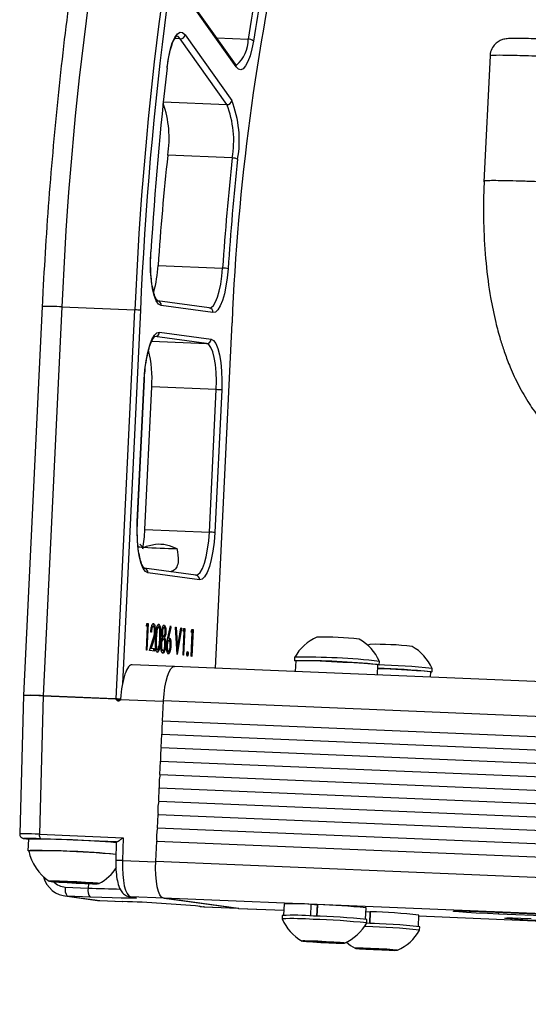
# Model space of a CAD drawing. Header units: millimetres. Extents: x 9 to 583, y 10 to 410.
# Tile 15 of 107: x 204 to 215, y 60 to 83. Entities that reach past the tile are written whole.
import ezdxf

# ---------------------------------------------------------------- set-up
doc = ezdxf.new("R2010")
doc.units = ezdxf.units.MM

msp = doc.modelspace()

# ---------------------------------------------------------------- linework, layer by layer
at = {"color": 7, "linetype": 'Continuous', "lineweight": 25}
for p, q in [((208.8315, 81.5052), (207.7884, 82.9808)), ((208.8462, 81.4435), (207.8031, 82.919)), ((207.7031, 82.1657), (208.7462, 80.6902)), ((208.6373, 80.6001), (207.5942, 82.0756)), ((214.5356, 81.6937), (214.3995, 78.8724)), ((208.7583, 79.4047), (207.313, 79.4649)), ((214.4104, 78.8863), (214.4093, 78.8844)), ((207.0969, 76.9956), (208.5422, 76.9353)), ((208.2437, 76.0429), (207.0839, 76.2006)), ((204.4996, 76.0743), (204.0788, 67.356)), ((204.9411, 76.0668), (204.5203, 67.3484)), ((204.9411, 76.0668), (206.5792, 75.9985)), ((206.1584, 67.2801), (206.5792, 75.9985)), ((208.3266, 75.9398), (207.1667, 76.0975)), ((208.3836, 67.9681), (208.7573, 75.7111)), ((207.1283, 75.4997), (208.2858, 75.3423)), ((208.1846, 75.2464), (207.0271, 75.4038)), ((206.6316, 71.2452), (206.7859, 74.4406)), ((206.6352, 71.2444), (206.7894, 74.4398)), ((206.7999, 71.077), (206.9541, 74.2724)), ((208.3995, 74.2121), (206.9541, 74.2724)), ((208.2452, 71.0167), (208.3995, 74.2121)), ((208.5221, 74.2045), (208.3679, 71.0091)), ((206.7999, 71.077), (208.2452, 71.0167)), ((206.7543, 70.6812), (206.6899, 70.7488)), ((206.7526, 70.6453), (206.7543, 70.6812)), ((206.7526, 70.6453), (206.7711, 70.68)), ((207.9426, 70.0532), (206.7851, 70.2106)), ((208.0255, 69.9501), (206.868, 70.1075)), ((206.8336, 68.3722), (206.8596, 68.9099)), ((206.8353, 68.9132), (206.8475, 68.9734)), ((206.8596, 68.9099), (206.8353, 68.9132)), ((206.8472, 68.9716), (206.8574, 68.9702)), ((206.8475, 68.9734), (206.8767, 68.9694)), ((206.8767, 68.9694), (206.8478, 68.3703)), ((206.8574, 68.9702), (206.8546, 68.9106)), ((206.8574, 68.9702), (206.8767, 68.9694)), ((206.9707, 68.9085), (206.99, 68.9076)), ((207.0886, 68.8924), (207.1078, 68.8916)), ((207.2103, 68.8759), (207.2296, 68.8751)), ((207.3129, 68.6504), (207.3732, 68.9174)), ((207.3826, 68.8834), (207.3292, 68.647)), ((207.3657, 68.8841), (207.3826, 68.8834)), ((207.3732, 68.9174), (207.3826, 68.8834)), ((207.4838, 68.8869), (207.499, 68.8848)), ((207.5217, 68.2787), (207.4838, 68.8869)), ((207.4839, 68.8855), (207.499, 68.8848)), ((207.499, 68.8848), (207.5288, 68.4055)), ((207.6194, 68.8685), (207.5237, 68.2784)), ((207.5288, 68.4055), (207.6042, 68.8705)), ((207.604, 68.8691), (207.6194, 68.8685)), ((207.6042, 68.8705), (207.6194, 68.8685)), ((207.6569, 68.8015), (207.6691, 68.8617)), ((207.6688, 68.8599), (207.679, 68.8585)), ((207.6691, 68.8617), (207.6983, 68.8577)), ((207.6983, 68.8577), (207.6694, 68.2586)), ((207.679, 68.8585), (207.6762, 68.7989)), ((207.679, 68.8585), (207.6983, 68.8577)), ((206.9467, 68.7744), (206.9326, 68.7763)), ((207.0135, 68.7852), (207.0328, 68.7844)), ((207.1745, 68.787), (207.1938, 68.7862)), ((207.2016, 68.6838), (207.2209, 68.683)), ((207.2229, 68.6534), (207.238, 68.5968)), ((207.2229, 68.6534), (207.2422, 68.6526)), ((207.2514, 68.7757), (207.2706, 68.7749)), ((207.3099, 68.6478), (207.3292, 68.647)), ((207.6552, 68.2605), (207.6812, 68.7982)), ((207.6812, 68.7982), (207.6569, 68.8015)), ((207.8373, 68.2358), (207.8633, 68.7734)), ((207.839, 68.7767), (207.8512, 68.8369)), ((207.8633, 68.7734), (207.839, 68.7767)), ((207.8509, 68.8352), (207.8612, 68.8338)), ((207.8512, 68.8369), (207.8804, 68.833)), ((207.8804, 68.833), (207.8515, 68.2338)), ((207.8612, 68.8338), (207.8583, 68.7741)), ((207.8612, 68.8338), (207.8804, 68.833)), ((206.9065, 68.3623), (206.9797, 68.602)), ((206.9241, 68.42), (206.9974, 68.41)), ((206.9241, 68.42), (206.9433, 68.4192)), ((206.9905, 68.5738), (206.9433, 68.4192)), ((206.9433, 68.4192), (207.0167, 68.4092)), ((207.1303, 68.6314), (207.1496, 68.6306)), ((207.1575, 68.4958), (207.1716, 68.4952)), ((207.2192, 68.6215), (207.1951, 68.6225)), ((207.2507, 68.4898), (207.265, 68.4892)), ((207.2869, 68.4753), (207.301, 68.4747)), ((207.3206, 68.5903), (207.3399, 68.5895)), ((207.3697, 68.4672), (207.3841, 68.4666)), ((211.8387, 68.5028), (211.7933, 68.4815)), ((206.8478, 68.3703), (206.8336, 68.3722)), ((207.0137, 68.3477), (206.9065, 68.3623)), ((206.9974, 68.41), (206.9946, 68.3504)), ((206.9974, 68.41), (207.0167, 68.4092)), ((207.0167, 68.4092), (207.0137, 68.3477)), ((207.0641, 68.3855), (207.0834, 68.3847)), ((207.1849, 68.3689), (207.209, 68.3679)), ((207.1858, 68.3689), (207.2051, 68.3681)), ((207.2353, 68.4023), (207.2278, 68.3676)), ((207.2278, 68.3676), (207.247, 68.3668)), ((207.3103, 68.352), (207.3296, 68.3512)), ((207.5137, 68.4061), (207.5288, 68.4055)), ((207.5249, 68.4057), (207.5169, 68.3559)), ((207.5237, 68.2784), (207.5217, 68.2787)), ((207.6694, 68.2586), (207.6552, 68.2605)), ((207.7493, 68.2884), (207.7686, 68.2876)), ((207.8515, 68.2338), (207.8373, 68.2358)), ((210.157, 68.2128), (210.1534, 68.1369)), ((207.4615, 68.0066), (206.512, 68.0462)), ((284.3552, 64.8002), (207.4621, 68.0066)), ((210.1833, 68.1355), (210.1716, 67.8936)), ((212.0101, 67.8169), (212.0212, 68.0468)), ((212.0511, 68.0453), (212.0548, 68.1212)), ((213.1993, 67.7673), (213.205, 67.8858)), ((213.235, 67.8843), (213.2386, 67.9602)), ((204.0788, 67.3558), (203.9957, 64.2541)), ((204.5202, 67.3484), (204.4371, 64.247)), ((206.1301, 67.2813), (204.5202, 67.3484)), ((204.5203, 67.3484), (206.1584, 67.2801)), ((206.2523, 67.2648), (206.1336, 67.281)), ((206.1952, 67.2385), (206.2144, 67.2377)), ((206.2547, 67.2754), (206.2517, 67.2622)), ((207.1966, 66.7865), (207.2183, 67.2359)), ((284.1114, 64.0295), (207.2183, 67.2359)), ((207.1966, 66.7865), (284.0897, 63.5802)), ((207.1677, 66.1874), (207.1821, 66.487)), ((207.1821, 66.487), (284.0752, 63.2806)), ((207.1677, 66.1874), (284.0608, 62.9811)), ((207.1388, 65.5883), (207.1532, 65.8878)), ((207.1532, 65.8878), (284.0463, 62.6815)), ((207.1388, 65.5883), (284.0318, 62.3819)), ((207.1098, 64.9891), (207.1243, 65.2887)), ((207.1243, 65.2887), (284.0174, 62.0824)), ((207.1098, 64.9891), (284.0029, 61.7828)), ((207.0809, 64.39), (207.0954, 64.6896)), ((207.0954, 64.6896), (283.9885, 61.4832)), ((204.4371, 64.247), (206.3105, 64.1689)), ((207.0809, 64.39), (283.974, 61.1837)), ((204.0998, 64.1483), (204.193, 64.1356)), ((204.1085, 64.1475), (204.0998, 64.1483)), ((204.1931, 64.1375), (204.1806, 63.8779)), ((204.7764, 64.1321), (204.4587, 64.1453)), ((206.1678, 64.0741), (205.1931, 64.1147)), ((206.1607, 64.0731), (206.1496, 63.6584)), ((206.3105, 64.1689), (206.2968, 63.6568)), ((207.0448, 63.6411), (207.0665, 64.0904)), ((207.0665, 64.0904), (283.9595, 60.8841)), ((204.189, 63.8742), (204.1992, 63.8738)), ((207.0448, 63.6411), (283.9379, 60.4348)), ((204.7694, 63.1917), (205.094, 63.1838)), ((204.8909, 63.1751), (204.7694, 63.1917)), ((204.8915, 63.1887), (204.8909, 63.1751)), ((205.337, 63.1508), (204.8909, 63.1751)), ((205.094, 63.1838), (205.5402, 63.1595)), ((205.338, 63.1705), (205.337, 63.1508)), ((205.6617, 63.143), (205.337, 63.1508)), ((205.5402, 63.1595), (205.6617, 63.143)), ((205.0177, 63.0618), (205.5318, 63.0404)), ((205.0089, 62.8631), (205.7363, 62.7641)), ((205.0608, 62.8585), (205.7882, 62.7595)), ((205.5749, 62.837), (205.0608, 62.8585)), ((205.7882, 62.7595), (206.3023, 62.7381)), ((205.7882, 62.7595), (205.7895, 62.7594)), ((205.7895, 62.7594), (206.3036, 62.738)), ((206.3023, 62.7381), (206.3036, 62.738)), ((206.4619, 62.8444), (206.5506, 62.8323)), ((206.4792, 62.8428), (206.4619, 62.8444)), ((207.2332, 62.8114), (206.4792, 62.8428)), ((206.4792, 62.8428), (206.5679, 62.8308)), ((208.9003, 62.5847), (207.2167, 62.8136)), ((207.2332, 62.8114), (208.8838, 62.5869)), ((209.9202, 62.6834), (209.9079, 62.4294)), ((208.0238, 62.632), (208.1124, 62.6199)), ((208.0411, 62.6304), (208.0238, 62.632)), ((208.0411, 62.6304), (208.1297, 62.6184)), ((208.1297, 62.6184), (208.1124, 62.6199)), ((208.1297, 62.6184), (208.8838, 62.5869)), ((208.135, 62.6179), (208.8864, 62.5866)), ((208.8838, 62.5869), (208.889, 62.5865)), ((208.9055, 62.5842), (208.9003, 62.5847)), ((208.9055, 62.5842), (209.9133, 62.5422)), ((210.5158, 62.4159), (210.5283, 62.6747)), ((210.6668, 62.6588), (210.5283, 62.6747)), ((210.6549, 62.41), (210.6674, 62.6689)), ((210.6668, 62.6588), (210.6549, 62.4127)), ((211.7458, 62.3407), (211.758, 62.5947)), ((211.8506, 62.4978), (211.7539, 62.509)), ((211.8507, 62.4988), (211.8371, 62.4994)), ((211.8387, 62.2491), (211.8512, 62.508)), ((211.8506, 62.4978), (211.8387, 62.2517)), ((214.3007, 62.5135), (219.6004, 62.2925)), ((220.0266, 62.2346), (214.7269, 62.4556)), ((209.8777, 62.4252), (209.874, 62.3493)), ((211.7718, 62.2577), (211.7755, 62.3336)), ((211.9443, 62.2436), (211.8386, 62.2483)), ((212.9296, 62.1797), (212.9418, 62.4337)), ((212.941, 62.416), (243.1041, 61.1582)), ((211.7568, 62.1765), (211.7221, 62.1779)), ((212.9556, 62.0967), (212.9593, 62.1726)), ((210.4663, 61.8441), (210.5542, 61.8479)), ((210.7121, 61.8264), (210.4663, 61.8441)), ((210.5542, 61.8479), (210.888, 61.834)), ((210.7128, 61.8413), (210.7121, 61.8264)), ((211.0459, 61.8125), (210.7121, 61.8264)), ((210.888, 61.834), (211.1338, 61.8163)), ((211.0464, 61.8226), (211.0459, 61.8125)), ((211.1338, 61.8163), (211.0459, 61.8125)), ((211.6501, 61.6831), (211.738, 61.6869)), ((211.8959, 61.6654), (211.6501, 61.6831)), ((211.738, 61.6869), (212.0718, 61.673)), ((211.8966, 61.6803), (211.8959, 61.6654)), ((212.2297, 61.6515), (211.8959, 61.6654)), ((212.0718, 61.673), (212.3177, 61.6553)), ((212.2302, 61.6616), (212.2297, 61.6515)), ((212.3177, 61.6553), (212.2297, 61.6515))]:
    msp.add_line(p, q, dxfattribs=at)
at = {"color": 8, "linetype": 'Continuous', "lineweight": 25}
for p, q in [((208.4111, 82.1), (209.1125, 82.0707)), ((207.5942, 82.0756), (207.4732, 82.0806)), ((207.2136, 80.6595), (208.6373, 80.6001)), ((206.7018, 75.9909), (206.2976, 67.617)), ((208.38, 67.9683), (208.7538, 75.7119)), ((206.9557, 75.2977), (208.1846, 75.2464)), ((207.0423, 68.6441), (207.0565, 68.6435)), ((206.9713, 68.5746), (206.9905, 68.5738)), ((206.2429, 67.249), (206.1626, 67.2599)), ((207.2176, 67.2219), (206.2517, 67.2622)), ((204.1085, 64.1475), (204.1931, 64.136)), ((206.2968, 63.6568), (207.0441, 63.6256)), ((205.5362, 63.1409), (205.5318, 63.0404)), ((206.5679, 62.8308), (206.5506, 62.8323)), ((244.5562, 61.2566), (207.2167, 62.8136)), ((208.9003, 62.5847), (209.9134, 62.5424)), ((214.7269, 62.4556), (214.7288, 62.4957)), ((212.941, 62.4162), (243.1041, 61.1584))]:
    msp.add_line(p, q, dxfattribs=at)
at = {"color": 7, "linetype": 'Continuous', "lineweight": 25, "flags": 128}
for points in [[(207.2967, 81.427), (207.3267, 81.636), (207.3666, 81.8239), (207.4149, 81.9827), (207.4694, 82.1059), (207.528, 82.1884), (207.5881, 82.2266), (207.6473, 82.2189), (207.7031, 82.1657)], [(209.2313, 82.0254), (209.1977, 81.8483), (209.1567, 81.6929), (209.1098, 81.5646), (209.0585, 81.4677), (209.0046, 81.4057), (208.9501, 81.3806), (208.8967, 81.3934), (208.8462, 81.4435)], [(207.1667, 76.0975), (207.1093, 76.1281), (207.0565, 76.2028), (207.0104, 76.3185), (206.973, 76.4703), (206.9457, 76.6522), (206.9297, 76.8564), (206.9257, 77.0747), (206.9339, 77.298)], [(208.6645, 76.9206), (208.6458, 76.719), (208.6178, 76.5287), (208.5814, 76.3561), (208.538, 76.2075), (208.489, 76.0879), (208.4362, 76.0016), (208.3815, 75.9517), (208.3266, 75.9398)], [(208.7538, 75.7119), (208.757, 75.7113), (208.7573, 75.7111)], [(206.7859, 74.4406), (206.8018, 74.6541), (206.8282, 74.8579), (206.8641, 75.0442), (206.9081, 75.2058), (206.9586, 75.3364), (207.0135, 75.4311), (207.0708, 75.4862), (207.1283, 75.4997)], [(208.2858, 75.3423), (208.3412, 75.3135), (208.3925, 75.2436), (208.4376, 75.1353), (208.4749, 74.9927), (208.5028, 74.8214), (208.5204, 74.6278), (208.5269, 74.4195), (208.5221, 74.2045)], [(208.3995, 74.2121), (208.4038, 74.4076), (208.3979, 74.5969), (208.3819, 74.7729), (208.3565, 74.9287), (208.3226, 75.0583), (208.2816, 75.1567), (208.235, 75.2202), (208.1846, 75.2464)], [(206.7894, 74.4398), (206.7892, 74.44), (206.7859, 74.4406)], [(206.868, 70.1075), (206.8126, 70.1363), (206.7613, 70.2061), (206.7162, 70.3144), (206.6789, 70.457), (206.651, 70.6284), (206.6334, 70.8219), (206.6269, 71.0302), (206.6316, 71.2452)], [(206.6352, 71.2444), (206.6349, 71.2446), (206.6316, 71.2452)], [(208.3679, 71.0091), (208.352, 70.7956), (208.3256, 70.5918), (208.2897, 70.4055), (208.2457, 70.244), (208.1952, 70.1133), (208.1403, 70.0186), (208.083, 69.9635), (208.0255, 69.9501)], [(207.2183, 67.2359), (207.2299, 67.3912), (207.2491, 67.5394), (207.2752, 67.6749), (207.3072, 67.7924), (207.3439, 67.8874), (207.3838, 67.9563), (207.4255, 67.9963), (207.4621, 68.0066)], [(210.183, 68.1298), (210.1719, 68.1315), (210.156, 68.1385), (210.2103, 68.1419), (210.3307, 68.1416), (210.5083, 68.1375), (210.73, 68.13), (210.9793, 68.1196), (211.2377, 68.1071), (211.4861, 68.0934), (211.706, 68.0795), (211.8811, 68.0665), (211.9985, 68.0554), (212.0493, 68.0468), (212.03, 68.0416), (212.0209, 68.0411)], [(212.0172, 67.9649), (212.1631, 67.9586), (212.4215, 67.9461), (212.6699, 67.9324), (212.8898, 67.9186), (213.0649, 67.9056), (213.1823, 67.8944), (213.2332, 67.8859), (213.2138, 67.8806), (213.2047, 67.8801)], [(204.9711, 63.8639), (204.7187, 63.8736), (204.5023, 63.88), (204.3366, 63.8828), (204.233, 63.8817), (204.1986, 63.8768), (204.1986, 63.8768)], [(207.2167, 62.8136), (207.1764, 62.8346), (207.1391, 62.8854), (207.1062, 62.9642), (207.0792, 63.0678), (207.0588, 63.1925), (207.046, 63.3332), (207.0413, 63.4847), (207.0448, 63.6411)], [(205.0687, 63.1873), (204.8844, 63.194), (204.7448, 63.1972), (204.6688, 63.1963), (204.6666, 63.1915), (204.7386, 63.1834), (204.8749, 63.1732), (205.0573, 63.1621), (205.261, 63.1518), (205.4586, 63.1436), (205.6234, 63.1385), (205.7331, 63.1374), (205.7729, 63.1403), (205.7374, 63.1468), (205.6314, 63.1561), (205.4693, 63.167), (205.2729, 63.1778), (205.0687, 63.1873)], [(206.5679, 62.8308), (206.6144, 62.822), (206.6066, 62.8157), (206.5449, 62.8122), (206.4315, 62.8116), (206.2709, 62.8139), (206.0692, 62.8191), (205.8342, 62.8269), (205.5749, 62.837)], [(214.7269, 62.4556), (214.4753, 62.4671), (214.2274, 62.4802), (214.0076, 62.4939), (213.8374, 62.5066), (213.7333, 62.5171), (213.7057, 62.5245), (213.7571, 62.5279), (213.8827, 62.5271), (214.07, 62.5222), (214.3007, 62.5135)], [(215.8844, 62.2982), (215.6328, 62.3097), (215.385, 62.3228), (215.1651, 62.3365), (214.9949, 62.3492), (214.8908, 62.3597), (214.8632, 62.3671), (214.9146, 62.3705), (215.0402, 62.3697), (215.2275, 62.3648), (215.4582, 62.3561)], [(210.6751, 61.8472), (210.5095, 61.8532), (210.3881, 61.8557), (210.3294, 61.8543), (210.3424, 61.8493), (210.425, 61.8413), (210.5648, 61.8317), (210.7403, 61.8218), (210.925, 61.8132), (211.0907, 61.8072), (211.2121, 61.8047), (211.2707, 61.8061), (211.2578, 61.8111), (211.1751, 61.8191), (211.0353, 61.8287), (210.8598, 61.8386), (210.6751, 61.8472)], [(211.8589, 61.6862), (211.6933, 61.6922), (211.5719, 61.6947), (211.5132, 61.6934), (211.5262, 61.6883), (211.6088, 61.6803), (211.7486, 61.6707), (211.9242, 61.6608), (212.1088, 61.6522), (212.2745, 61.6462), (212.3959, 61.6437), (212.4545, 61.6451), (212.4416, 61.6501), (212.3589, 61.6581), (212.2191, 61.6677), (212.0436, 61.6776), (211.8589, 61.6862)]]:
    msp.add_lwpolyline(points, dxfattribs=at)
at = {"color": 8, "linetype": 'Continuous', "lineweight": 25, "flags": 128}
for points in [[(207.5942, 82.0756), (207.5435, 82.1239), (207.5085, 82.1332)], [(208.2416, 76.0431), (208.2849, 76.0545), (208.3347, 76.0999), (208.3827, 76.1783), (208.4273, 76.287), (208.4667, 76.4221), (208.4998, 76.579), (208.5252, 76.7521), (208.5422, 76.9353)], [(207.9405, 70.0534), (207.9862, 70.0662), (208.0383, 70.1163), (208.0882, 70.2024), (208.1341, 70.3211), (208.1741, 70.468), (208.2068, 70.6373), (208.2308, 70.8226), (208.2452, 71.0167)]]:
    msp.add_lwpolyline(points, dxfattribs=at)
at = {"color": 7, "linetype": 'Continuous', "lineweight": 25}
for centre, radius, start, end in [((281.2041, 72.8518), 76.3307, 167.281073, 177.586039), ((281.5008, 72.9617), 74.9832, 167.188219, 177.678894), ((282.647, 72.7893), 76.0127, 167.281073, 177.586039), ((259.2754, 73.6399), 50.5641, 167.21556, 177.65155), ((253.4141, 75.074), 44.8508, 168.13074, 171.02523), ((253.2693, 75.0704), 44.5838, 168.13074, 171.02523), ((207.5979, 82.182), 0.1064, 268.01358, 351.23601), ((209.1201, 81.9121), 0.1588, 45.53905, 92.75814), ((291.108, 71.9814), 84.3419, 173.569829, 176.385899), ((204.9953, 79.8485), 2.3492, 350.60206, 19.43771), ((208.641, 80.7064), 0.1064, 268.01358, 351.23601), ((206.5742, 79.7874), 2.2174, 350.06145, 21.50054), ((206.4767, 79.7962), 2.4392, 350.06145, 21.50054), ((267.8544, 72.922), 60.8939, 173.83181, 176.164281), ((269.2998, 72.8618), 60.8939, 173.83181, 176.164281), ((269.0604, 72.8713), 60.5315, 173.83181, 176.164281), ((208.765, 79.1685), 0.2363, 61.06538, 91.61107), ((204.3558, 77.1409), 2.7449, 344.3095, 356.96483), ((208.5362, 76.37), 0.5654, 76.88984, 89.39297), ((206.5066, 73.8326), 2.1671, 84.83192, 88.08171), ((207.0293, 75.5028), 0.099, 268.71742, 358.17756), ((208.1868, 75.3454), 0.099, 268.71742, 358.17756), ((204.3868, 74.4696), 2.5748, 355.60752, 14.09883), ((208.3269, 72.0462), 2.1671, 84.83192, 88.08171), ((203.3897, 71.2323), 3.4138, 350.09817, 357.39174), ((208.1727, 68.8509), 2.1671, 84.83192, 88.08171), ((207.1354, 76.57), 5.9012, 265.20693, 266.29685), ((207.7483, 85.1561), 14.509, 266.13796, 269.08649), ((211.0829, 67.6907), 1.063, 113.74475, 150.56684), ((210.7706, 61.2197), 7.4449, 83.58281, 90.89055), ((211.0829, 67.6907), 1.063, 23.90652, 60.7286), ((211.9544, 61.0588), 7.4449, 83.58281, 90.89055), ((212.2667, 67.5297), 1.063, 23.90652, 60.7286), ((210.4218, 53.9927), 14.2226, 83.40674, 91.06662), ((210.3784, 53.0938), 15.0429, 83.73038, 90.74297), ((211.7737, 55.062), 12.9811, 83.52044, 88.90893), ((211.6765, 53.7606), 14.2076, 83.82402, 88.62592), ((204.2449, 64.1171), 3.243, 85.12819, 92.93492), ((206.0242, 63.9341), 3.3487, 86.03757, 87.70481), ((208.2285, 66.5866), 1.0511, 169.03457, 185.43878), ((208.1996, 65.9875), 1.0511, 169.03457, 185.43878), ((208.1707, 65.3883), 1.0511, 169.03457, 185.43878), ((208.1418, 64.7892), 1.0511, 169.03457, 185.43878), ((204.5565, 64.2192), 0.1226, 166.88084, 217.06807), ((208.1128, 64.1901), 1.0511, 169.03457, 185.43878), ((204.317, 43.2738), 20.864, 84.93139, 90.34011), ((204.4848, 46.5651), 17.3117, 84.4692, 90.9791), ((205.2603, 64.0953), 1.084, 191.62814, 236.2824), ((203.9639, 36.2876), 27.5947, 85.44922, 87.9081), ((205.2603, 64.0953), 1.084, 298.19096, 326.90784), ((205.2564, 63.0062), 0.2451, 166.88084, 217.06807), ((205.7705, 62.9848), 0.2451, 166.88084, 217.06807), ((205.2741, 32.0374), 30.7179, 84.83192, 88.08171), ((210.1636, 58.4147), 4.2756, 85.10735, 93.26392), ((210.3603, 50.1134), 12.5593, 83.6104, 88.59907), ((211.5441, 49.9524), 12.5593, 83.6104, 88.59907), ((210.1315, 56.7692), 5.5857, 85.46662, 92.64151), ((210.8459, 62.7798), 1.063, 203.90652, 240.7286), ((210.1304, 56.6929), 5.7378, 85.53903, 92.52408), ((210.2068, 47.8388), 14.5033, 83.80561, 88.55313), ((210.199, 47.6926), 14.7256, 83.8544, 88.53045), ((210.8459, 62.7798), 1.063, 293.74475, 330.56684), ((211.3828, 47.5316), 14.7256, 83.8544, 88.53045), ((211.3906, 47.6778), 14.5033, 83.80561, 88.55313), ((212.0297, 62.6188), 1.063, 293.74475, 330.56684), ((212.0297, 62.6188), 1.063, 228.06662, 240.7286)]:
    msp.add_arc(centre, radius, start, end, dxfattribs=at)
at = {"color": 8, "linetype": 'Continuous', "lineweight": 25}
for centre, radius, start, end in [((208.3989, 82.0379), 0.7144, 309.16975, 2.63104), ((208.7606, 81.4557), 0.0865, 351.86104, 34.92547), ((207.0692, 76.1039), 0.0978, 356.21465, 81.37427), ((204.6428, 71.484), 4.5925, 86.27628, 91.78683), ((208.2291, 75.9462), 0.0978, 356.21465, 81.37427), ((206.7705, 70.1139), 0.0978, 356.21465, 81.37427), ((207.928, 69.9565), 0.0978, 356.21465, 81.37427), ((206.1979, 61.4527), 2.2062, 87.4316, 91.25416), ((206.6155, 87.037), 24.0211, 267.41429, 269.13708)]:
    msp.add_arc(centre, radius, start, end, dxfattribs=at)
at = {"color": 7, "linetype": 'Continuous', "lineweight": 25}
for centre, major_axis, ratio, start_param, end_param in [((206.4652, 67.2474), (0.0478, 0.7987), 0.2647485, 6.2631923, 7.8348613), ((204.6782, 67.3269), (0.5994, -0.0289), 0.023896, 1.8387522, 3.1421054), ((206.1284, 67.2413), (0.0028, 0.0399), 0.9642373, 5.2626081, 6.3098056), ((206.1969, 67.2785), (0.0028, 0.0399), 0.9642373, 2.1210154, 3.168213), ((206.2162, 67.2777), (0.0028, 0.0399), 0.9642373, 3.168213, 4.3824541), ((204.5904, 64.1274), (0.4995, -0.0241), 0.023896, 1.8387522, 3.4092439), ((206.3605, 64.0635), (0.1998, -0.0096), 0.023896, 2.8758439, 3.1421054), ((206.5077, 63.6421), (0.0225, 0.7998), 0.2640538, 1.5598828, 3.1132258), ((205.0879, 63.4578), (0.0547, 0.5975), 0.9642615, 1.9349793, 3.1894214), ((205.8189, 63.3584), (0.1065, 0.5905), 0.9637073, 3.1832472, 3.2733905)]:
    msp.add_ellipse(centre, major_axis=major_axis, ratio=ratio, start_param=start_param, end_param=end_param, dxfattribs=at)
at = {"color": 8, "linetype": 'Continuous', "lineweight": 25}
for centre, major_axis, ratio, start_param, end_param in [((204.5952, 64.2273), (0.5995, -0.0268), 0.0218627, 1.8386303, 3.1419835), ((205.0351, 63.4615), (0.0277, 0.3991), 0.9642373, 2.412101, 3.168213)]:
    msp.add_ellipse(centre, major_axis=major_axis, ratio=ratio, start_param=start_param, end_param=end_param, dxfattribs=at)
at = {"color": 7, "linetype": 'Continuous', "lineweight": 25}
for points, knots in [([(206.2755, 89.4355), (206.2347, 89.2624), (206.1163, 88.7593), (205.9299, 87.8985), (205.721, 86.8443), (205.5261, 85.7594), (205.3453, 84.6473), (205.1792, 83.5106), (205.0282, 82.3523), (204.8925, 81.1754), (204.7727, 79.983), (204.6688, 78.7782), (204.5829, 77.5854), (204.5297, 76.6824), (204.5051, 76.1854), (204.4996, 76.0743)], [0, 0, 0, 0, 0.0447962, 0.130148, 0.2154398, 0.3006698, 0.3858485, 0.4709849, 0.5560864, 0.6411596, 0.7262103, 0.8112435, 0.8962639, 0.976803, 1, 1, 1, 1]), ([(207.2997, 81.4198), (207.305, 81.4622), (207.3203, 81.5856), (207.3561, 81.7716), (207.4088, 81.9527), (207.4615, 82.0729), (207.5098, 82.1307), (207.5116, 82.1308), (207.5124, 82.1308)], [0, 0, 0, 0, 0.1067034, 0.3100223, 0.5116263, 0.7086315, 0.8749402, 1, 1, 1, 1]), ([(216.1292, 82.0541), (216.1119, 82.0549), (215.9922, 82.0599), (215.7787, 82.0679), (215.5117, 82.0765), (215.2835, 82.0819), (215.102, 82.0839), (214.9914, 82.0827), (214.9267, 82.079), (214.877, 82.0733), (214.8135, 82.0585), (214.7331, 82.025), (214.6429, 81.9577), (214.5699, 81.85), (214.5313, 81.7525), (214.5381, 81.6983), (214.5389, 81.6918)], [0, 0, 0, 0, 0.0211741, 0.1464586, 0.2724726, 0.398924, 0.526804, 0.6564052, 0.7285242, 0.7731076, 0.8024641, 0.8375373, 0.8831767, 0.9353363, 0.9923509, 1, 1, 1, 1]), ([(208.8489, 81.4856), (208.8478, 81.4857), (208.8464, 81.4858), (208.8345, 81.5013), (208.8315, 81.5052)], [0, 0, 0, 0, 0.75006908, 1, 1, 1, 1]), ([(214.4019, 78.8867), (214.3958, 78.7136), (214.3841, 78.3783), (214.3924, 77.7562), (214.4365, 77.0388), (214.5331, 76.3184), (214.6475, 75.7616), (214.7514, 75.3748), (214.8532, 75.0584), (214.9777, 74.7264), (215.1491, 74.3467), (215.3662, 73.9585), (215.5921, 73.63), (215.8308, 73.3379), (216.117, 73.0447), (216.5089, 72.7204), (216.8294, 72.5482), (217.0046, 72.4541)], [0, 0, 0, 0, 0.06197744, 0.12004075, 0.22420862, 0.32802353, 0.40928524, 0.4684126, 0.51028001, 0.55737498, 0.62075927, 0.68878157, 0.74974302, 0.79278952, 0.84748639, 0.91664845, 1, 1, 1, 1]), ([(207.0869, 76.1999), (207.0873, 76.1998), (207.0905, 76.1987), (207.0639, 76.2186), (207.0231, 76.3032), (206.9821, 76.4428), (206.9499, 76.6317), (206.9308, 76.86), (206.9269, 77.0882), (206.9343, 77.2345), (206.9373, 77.2956)], [0, 0, 0, 0, 0.0193049, 0.1470507, 0.2821849, 0.4240421, 0.5747154, 0.7299551, 0.8872897, 1, 1, 1, 1]), ([(206.7894, 74.4398), (206.792, 74.4844), (206.7996, 74.6144), (206.8242, 74.8233), (206.8662, 75.0451), (206.9193, 75.2256), (206.9719, 75.3453), (207.0199, 75.4021), (207.0214, 75.4021), (207.0221, 75.402)], [0, 0, 0, 0, 0.0888267, 0.2587151, 0.4281483, 0.5957574, 0.759508, 0.8976888, 1, 1, 1, 1]), ([(206.7882, 70.2099), (206.7886, 70.2098), (206.7917, 70.2087), (206.7652, 70.2286), (206.7244, 70.3131), (206.6833, 70.4528), (206.6512, 70.6416), (206.6321, 70.87), (206.6287, 71.0779), (206.6336, 71.2038), (206.6352, 71.2444)], [0, 0, 0, 0, 0.0200606, 0.1528074, 0.2932318, 0.4406423, 0.5972142, 0.7585311, 0.9220251, 1, 1, 1, 1]), ([(206.7711, 70.68), (206.859, 70.7081), (207.0285, 70.7621), (207.2934, 70.749), (207.4415, 70.6828), (207.517, 70.6489)], [0, 0, 0, 0, 0.3455, 0.6660876, 1, 1, 1, 1]), ([(207.517, 70.6489), (207.534, 70.5508), (207.5611, 70.394), (207.5253, 70.2398), (207.4631, 70.1604), (207.3943, 70.1391), (207.3688, 70.1312)], [0, 0, 0, 0, 0.4176222, 0.666978, 0.8762122, 1, 1, 1, 1]), ([(206.9326, 68.7763), (206.9349, 68.8053), (206.9395, 68.8633), (206.9562, 68.9278), (206.9753, 68.9656), (206.9876, 68.9679), (206.9937, 68.969)], [0, 0, 0, 0, 0.2800331, 0.5595507, 0.7796689, 1, 1, 1, 1]), ([(206.9707, 68.9085), (206.9651, 68.9078), (206.9559, 68.9067), (206.9482, 68.8845), (206.9452, 68.8757)], [0, 0, 0, 0, 0.6083208, 1, 1, 1, 1]), ([(206.99, 68.9076), (206.9845, 68.9063), (206.9735, 68.9036), (206.9596, 68.8678), (206.9508, 68.8218), (206.9481, 68.7902), (206.9467, 68.7744)], [0, 0, 0, 0, 0.2797227, 0.5589024, 0.7791554, 1, 1, 1, 1]), ([(206.9744, 68.9698), (206.9815, 68.9672), (206.993, 68.9631), (207, 68.933), (207.0026, 68.9217)], [0, 0, 0, 0, 0.6245266, 1, 1, 1, 1]), ([(207.0184, 68.7815), (207.0186, 68.8001), (207.0191, 68.8374), (207.0113, 68.878), (207.0014, 68.9028), (206.9938, 68.906), (206.99, 68.9076)], [0, 0, 0, 0, 0.2791505, 0.5589598, 0.7793409, 1, 1, 1, 1]), ([(206.9937, 68.969), (207.0006, 68.9655), (207.0144, 68.9585), (207.0277, 68.9078), (207.0343, 68.8472), (207.0333, 68.8054), (207.0328, 68.7844)], [0, 0, 0, 0, 0.2798914, 0.559188, 0.7795727, 1, 1, 1, 1]), ([(207.0423, 68.6451), (207.0464, 68.7166), (207.0515, 68.806), (207.0705, 68.894), (207.0825, 68.9284), (207.0963, 68.9508), (207.1056, 68.9523), (207.1103, 68.9531)], [0, 0, 0, 0, 0.4986937, 0.6241713, 0.7494776, 0.8747426, 1, 1, 1, 1]), ([(207.1078, 68.8916), (207.1042, 68.8907), (207.0968, 68.8889), (207.0827, 68.8631), (207.0636, 68.7833), (207.0594, 68.6994), (207.0565, 68.6435)], [0, 0, 0, 0, 0.1254207, 0.2509337, 0.499739, 1, 1, 1, 1]), ([(207.0886, 68.8924), (207.0849, 68.8914), (207.0776, 68.8894), (207.0673, 68.8731), (207.0629, 68.8528), (207.0609, 68.844)], [0, 0, 0, 0, 0.36085373, 0.7219729, 1, 1, 1, 1]), ([(207.0911, 68.9539), (207.0957, 68.9519), (207.1049, 68.9479), (207.1196, 68.9136), (207.13, 68.873), (207.13, 68.8385), (207.13, 68.8384)], [0, 0, 0, 0, 0.2507299, 0.5014616, 0.999216, 1, 1, 1, 1]), ([(207.1354, 68.6327), (207.1375, 68.6884), (207.1407, 68.7718), (207.1299, 68.8564), (207.1185, 68.8858), (207.1114, 68.8897), (207.1078, 68.8916)], [0, 0, 0, 0, 0.5000737, 0.749056, 0.8746006, 1, 1, 1, 1]), ([(207.1103, 68.9531), (207.1149, 68.9511), (207.1241, 68.947), (207.1395, 68.9134), (207.156, 68.8106), (207.1522, 68.7026), (207.1496, 68.6306)], [0, 0, 0, 0, 0.1256156, 0.2512321, 0.5006069, 1, 1, 1, 1]), ([(207.1797, 68.789), (207.1819, 68.8128), (207.1865, 68.8606), (207.2019, 68.9084), (207.2181, 68.9339), (207.2283, 68.9356), (207.2333, 68.9364)], [0, 0, 0, 0, 0.278848, 0.5584634, 0.7791605, 1, 1, 1, 1]), ([(207.2103, 68.8759), (207.2061, 68.8757), (207.1982, 68.8753), (207.1909, 68.8598), (207.1875, 68.8526)], [0, 0, 0, 0, 0.5366739, 1, 1, 1, 1]), ([(207.2296, 68.8751), (207.2254, 68.8746), (207.217, 68.8735), (207.2057, 68.853), (207.1969, 68.8231), (207.1948, 68.7985), (207.1938, 68.7862)], [0, 0, 0, 0, 0.280674, 0.5605664, 0.7806252, 1, 1, 1, 1]), ([(207.2141, 68.9372), (207.2203, 68.934), (207.2328, 68.9276), (207.2412, 68.8952), (207.2453, 68.8789)], [0, 0, 0, 0, 0.5001752, 1, 1, 1, 1]), ([(207.2566, 68.7789), (207.2565, 68.7944), (207.2563, 68.8255), (207.2466, 68.867), (207.236, 68.872), (207.2296, 68.8751)], [0, 0, 0, 0, 0.2790053, 0.5598259, 1, 1, 1, 1]), ([(207.2333, 68.9364), (207.2395, 68.9329), (207.2518, 68.926), (207.2647, 68.8845), (207.2715, 68.8314), (207.2709, 68.7937), (207.2706, 68.7749)], [0, 0, 0, 0, 0.2799556, 0.55971506, 0.77996062, 1, 1, 1, 1]), ([(206.9797, 68.602), (206.9887, 68.6305), (207.0012, 68.6702), (207.0147, 68.7328), (207.0172, 68.7653), (207.0184, 68.7815)], [0, 0, 0, 0, 0.5607551, 0.780531, 1, 1, 1, 1]), ([(207.0328, 68.7844), (207.031, 68.7607), (207.0274, 68.7133), (207.0113, 68.6432), (206.9984, 68.6001), (206.9905, 68.5738)], [0, 0, 0, 0, 0.2792913, 0.5591576, 1, 1, 1, 1]), ([(207.0799, 68.3233), (207.0754, 68.3253), (207.0663, 68.3293), (207.0549, 68.355), (207.0464, 68.3922), (207.0362, 68.4844), (207.0396, 68.5737), (207.0423, 68.6451)], [0, 0, 0, 0, 0.125289, 0.2505628, 0.3758443, 0.5013257, 1, 1, 1, 1]), ([(207.0565, 68.6435), (207.0539, 68.5874), (207.0501, 68.5035), (207.0613, 68.4198), (207.0727, 68.3905), (207.0798, 68.3866), (207.0834, 68.3847)], [0, 0, 0, 0, 0.5003022, 0.7490882, 0.8745988, 1, 1, 1, 1]), ([(207.1575, 68.4989), (207.159, 68.5188), (207.162, 68.5587), (207.1756, 68.6194), (207.1886, 68.6439), (207.1966, 68.6588)], [0, 0, 0, 0, 0.2800061, 0.5598816, 1, 1, 1, 1]), ([(207.1966, 68.6588), (207.1904, 68.677), (207.1794, 68.7093), (207.1796, 68.7646), (207.1797, 68.789)], [0, 0, 0, 0, 0.5600953, 1, 1, 1, 1]), ([(207.1859, 68.7027), (207.1879, 68.698), (207.1925, 68.6869), (207.1983, 68.6849), (207.2016, 68.6838)], [0, 0, 0, 0, 0.425409, 1, 1, 1, 1]), ([(207.1938, 68.7862), (207.1939, 68.7702), (207.1941, 68.738), (207.2021, 68.7067), (207.211, 68.6871), (207.2176, 68.6843), (207.2209, 68.683)], [0, 0, 0, 0, 0.2777644, 0.5582944, 0.7790977, 1, 1, 1, 1]), ([(207.2209, 68.683), (207.2251, 68.6841), (207.2337, 68.6863), (207.245, 68.7093), (207.2532, 68.7418), (207.2555, 68.7665), (207.2566, 68.7789)], [0, 0, 0, 0, 0.28016768, 0.56012965, 0.78047788, 1, 1, 1, 1]), ([(207.2421, 68.7071), (207.2413, 68.7027), (207.2365, 68.6781), (207.229, 68.6646), (207.2229, 68.6534)], [0, 0, 0, 0, 0.1768763, 1, 1, 1, 1]), ([(207.2706, 68.7749), (207.2696, 68.76), (207.2674, 68.7302), (207.2576, 68.6841), (207.248, 68.6646), (207.2422, 68.6526)], [0, 0, 0, 0, 0.2801346, 0.5602407, 1, 1, 1, 1]), ([(207.2422, 68.6526), (207.2501, 68.6309), (207.2612, 68.6005), (207.2663, 68.5352), (207.2654, 68.5046), (207.265, 68.4892)], [0, 0, 0, 0, 0.5582963, 0.7791113, 1, 1, 1, 1]), ([(207.2869, 68.4788), (207.2885, 68.5001), (207.2911, 68.5353), (207.2983, 68.5803), (207.3053, 68.6163), (207.3104, 68.639), (207.3129, 68.6504)], [0, 0, 0, 0, 0.3393261, 0.5594476, 0.7797002, 1, 1, 1, 1]), ([(207.3265, 68.6513), (207.3332, 68.6473), (207.3466, 68.6392), (207.3593, 68.5954), (207.3622, 68.5599), (207.3632, 68.548)], [0, 0, 0, 0, 0.39957542, 0.79922099, 1, 1, 1, 1]), ([(207.3292, 68.647), (207.3323, 68.6484), (207.3379, 68.6509), (207.3434, 68.6506), (207.3458, 68.6505)], [0, 0, 0, 0, 0.5599103, 1, 1, 1, 1]), ([(207.3458, 68.6505), (207.3526, 68.6466), (207.3661, 68.6387), (207.3792, 68.5886), (207.3857, 68.5287), (207.3846, 68.4873), (207.3841, 68.4666)], [0, 0, 0, 0, 0.27964301, 0.5593351, 0.77954079, 1, 1, 1, 1]), ([(207.0418, 68.439), (207.0428, 68.4305), (207.0452, 68.41), (207.0536, 68.3917), (207.0606, 68.3876), (207.0641, 68.3855)], [0, 0, 0, 0, 0.2632082, 0.6317649, 1, 1, 1, 1]), ([(207.1065, 68.4142), (207.1009, 68.3905), (207.0919, 68.3523), (207.0747, 68.3266), (207.0654, 68.3249), (207.0607, 68.3241)], [0, 0, 0, 0, 0.4521337, 0.72607116, 1, 1, 1, 1]), ([(207.1496, 68.6306), (207.1453, 68.5587), (207.1388, 68.4511), (207.1125, 68.3547), (207.0941, 68.3257), (207.0846, 68.3241), (207.0799, 68.3233)], [0, 0, 0, 0, 0.4993787, 0.7487788, 0.8743914, 1, 1, 1, 1]), ([(207.0834, 68.3847), (207.0878, 68.3861), (207.0966, 68.389), (207.1116, 68.4215), (207.1182, 68.4596), (207.1222, 68.4829)], [0, 0, 0, 0, 0.28021285, 0.56080597, 1, 1, 1, 1]), ([(207.1222, 68.4829), (207.1255, 68.5103), (207.1315, 68.5591), (207.1342, 68.6102), (207.1354, 68.6327)], [0, 0, 0, 0, 0.5595988, 1, 1, 1, 1]), ([(207.202, 68.3067), (207.1944, 68.3095), (207.1794, 68.3152), (207.1639, 68.3662), (207.1563, 68.4309), (207.1571, 68.4763), (207.1575, 68.4989)], [0, 0, 0, 0, 0.2805435, 0.5592661, 0.7798113, 1, 1, 1, 1]), ([(207.199, 68.6223), (207.1933, 68.6217), (207.1831, 68.6206), (207.174, 68.5984), (207.1699, 68.5885)], [0, 0, 0, 0, 0.5559848, 1, 1, 1, 1]), ([(207.1716, 68.4952), (207.1715, 68.4751), (207.1714, 68.4348), (207.1834, 68.3803), (207.1969, 68.3727), (207.2051, 68.3681)], [0, 0, 0, 0, 0.279813, 0.5601523, 1, 1, 1, 1]), ([(207.2183, 68.6215), (207.2126, 68.6204), (207.2014, 68.6184), (207.1867, 68.5866), (207.1756, 68.5445), (207.1729, 68.5116), (207.1716, 68.4952)], [0, 0, 0, 0, 0.2802813, 0.560103, 0.7802506, 1, 1, 1, 1]), ([(207.2051, 68.3681), (207.2106, 68.3687), (207.2216, 68.37), (207.2362, 68.3997), (207.2469, 68.4418), (207.2495, 68.474), (207.2508, 68.4901)], [0, 0, 0, 0, 0.2806424, 0.5600223, 0.7802011, 1, 1, 1, 1]), ([(207.2508, 68.4901), (207.2508, 68.5101), (207.2509, 68.5502), (207.2416, 68.5915), (207.2305, 68.6164), (207.2224, 68.6198), (207.2183, 68.6215)], [0, 0, 0, 0, 0.2783339, 0.5585109, 0.7791577, 1, 1, 1, 1]), ([(207.265, 68.4892), (207.2631, 68.4638), (207.2598, 68.4184), (207.2509, 68.3826), (207.247, 68.3668)], [0, 0, 0, 0, 0.5593711, 1, 1, 1, 1]), ([(207.3259, 68.2898), (207.319, 68.294), (207.3052, 68.3024), (207.2916, 68.3533), (207.2855, 68.4154), (207.2864, 68.4577), (207.2869, 68.4788)], [0, 0, 0, 0, 0.2796375, 0.5590813, 0.7795606, 1, 1, 1, 1]), ([(207.3206, 68.5903), (207.3157, 68.5897), (207.3065, 68.5885), (207.2986, 68.5669), (207.2949, 68.5569)], [0, 0, 0, 0, 0.5384783, 1, 1, 1, 1]), ([(207.301, 68.4747), (207.3008, 68.4562), (207.3004, 68.4192), (207.3084, 68.3799), (207.3183, 68.3559), (207.3259, 68.3528), (207.3296, 68.3512)], [0, 0, 0, 0, 0.278977, 0.5587528, 0.7792124, 1, 1, 1, 1]), ([(207.3399, 68.5895), (207.335, 68.5885), (207.3252, 68.5866), (207.3127, 68.5567), (207.3041, 68.5174), (207.302, 68.4889), (207.301, 68.4747)], [0, 0, 0, 0, 0.28011891, 0.55939125, 0.77965398, 1, 1, 1, 1]), ([(207.3841, 68.4666), (207.3819, 68.4393), (207.3776, 68.3848), (207.3612, 68.3259), (207.3432, 68.2936), (207.3316, 68.2911), (207.3259, 68.2898)], [0, 0, 0, 0, 0.2796736, 0.5589538, 0.7794832, 1, 1, 1, 1]), ([(207.3296, 68.3512), (207.3346, 68.3523), (207.3444, 68.3546), (207.3572, 68.3838), (207.3665, 68.4221), (207.3687, 68.4509), (207.3698, 68.4653)], [0, 0, 0, 0, 0.2800454, 0.5599759, 0.7800343, 1, 1, 1, 1]), ([(207.3698, 68.4653), (207.3699, 68.4842), (207.3703, 68.522), (207.3618, 68.5613), (207.3514, 68.5847), (207.3437, 68.5879), (207.3399, 68.5895)], [0, 0, 0, 0, 0.2787876, 0.5586001, 0.7791774, 1, 1, 1, 1]), ([(207.1606, 68.4057), (207.1614, 68.4018), (207.1667, 68.3742), (207.177, 68.3714), (207.1858, 68.3689)], [0, 0, 0, 0, 0.1396341, 1, 1, 1, 1]), ([(207.2278, 68.3676), (207.2199, 68.3465), (207.2058, 68.3088), (207.1898, 68.3079), (207.1827, 68.3075)], [0, 0, 0, 0, 0.5577579, 1, 1, 1, 1]), ([(207.247, 68.3668), (207.2392, 68.3457), (207.2251, 68.308), (207.2091, 68.3071), (207.202, 68.3067)], [0, 0, 0, 0, 0.5577579, 1, 1, 1, 1]), ([(207.2899, 68.3825), (207.29, 68.3818), (207.2921, 68.37), (207.2993, 68.3575), (207.3067, 68.3538), (207.3103, 68.352)], [0, 0, 0, 0, 0.0311953, 0.5152376, 1, 1, 1, 1]), ([(207.3549, 68.3825), (207.3503, 68.3624), (207.3417, 68.3246), (207.3238, 68.2946), (207.3123, 68.292), (207.3066, 68.2906)], [0, 0, 0, 0, 0.3632033, 0.6816108, 1, 1, 1, 1]), ([(207.753, 68.2395), (207.7511, 68.2406), (207.7473, 68.2429), (207.7437, 68.2572), (207.7418, 68.2738), (207.7421, 68.2854), (207.7422, 68.2912)], [0, 0, 0, 0, 0.27958127, 0.5591798, 0.77945131, 1, 1, 1, 1]), ([(207.7422, 68.2912), (207.7428, 68.2986), (207.744, 68.3133), (207.7484, 68.329), (207.7532, 68.3385), (207.7563, 68.3391), (207.7578, 68.3393)], [0, 0, 0, 0, 0.2795175, 0.5593264, 0.7795441, 1, 1, 1, 1]), ([(207.7493, 68.2884), (207.7487, 68.2809), (207.7479, 68.2688), (207.7453, 68.2603), (207.7443, 68.257)], [0, 0, 0, 0, 0.6175068, 1, 1, 1, 1]), ([(207.7472, 68.3229), (207.7474, 68.3222), (207.7487, 68.3179), (207.7496, 68.3055), (207.7494, 68.2941), (207.7493, 68.2884)], [0, 0, 0, 0, 0.08853, 0.5441935, 1, 1, 1, 1]), ([(207.7686, 68.2876), (207.768, 68.2803), (207.7668, 68.2657), (207.7624, 68.2499), (207.7576, 68.2405), (207.7545, 68.2398), (207.753, 68.2395)], [0, 0, 0, 0, 0.2795852, 0.5594544, 0.7796968, 1, 1, 1, 1]), ([(207.7578, 68.3393), (207.7597, 68.3382), (207.7635, 68.336), (207.7671, 68.3218), (207.769, 68.305), (207.7687, 68.2934), (207.7686, 68.2876)], [0, 0, 0, 0, 0.2796468, 0.5592988, 0.77961483, 1, 1, 1, 1]), ([(203.9973, 64.2527), (203.997, 64.2453), (203.9964, 64.2271), (204.0075, 64.2016), (204.0238, 64.1803), (204.0412, 64.1665), (204.0564, 64.1588), (204.0679, 64.1546), (204.0786, 64.1518), (204.0881, 64.15), (204.0959, 64.1489), (204.0998, 64.1483)], [0, 0, 0, 0, 0.0947494, 0.2321665, 0.3456337, 0.443172, 0.5252281, 0.5963515, 0.6816547, 0.8401394, 1, 1, 1, 1]), ([(206.1678, 64.0741), (206.1736, 64.0761), (206.1864, 64.0805), (206.2262, 64.1092), (206.2696, 64.1407), (206.3011, 64.1625), (206.3102, 64.1687), (206.3105, 64.1689)], [0, 0, 0, 0, 0.2207841, 0.4856743, 0.8546474, 0.9945297, 1, 1, 1, 1]), ([(206.1496, 63.6584), (206.1491, 63.6218), (206.1477, 63.5146), (206.1592, 63.3398), (206.1915, 63.1528), (206.239, 63.0159), (206.3102, 62.9139), (206.3911, 62.8587), (206.4451, 62.8478), (206.4619, 62.8444)], [0, 0, 0, 0, 0.0976042, 0.2857675, 0.4783987, 0.6856631, 0.8261775, 0.9457183, 1, 1, 1, 1]), ([(206.5506, 62.8323), (206.5635, 62.8299), (206.5774, 62.8273), (206.57, 62.8294), (206.5695, 62.8296)], [0, 0, 0, 0, 0.9265723, 1, 1, 1, 1])]:
    msp.add_open_spline(points, degree=3, knots=knots, dxfattribs=at)
at = {"color": 8, "linetype": 'Continuous', "lineweight": 25}
for points, knots in [([(216.0072, 81.6688), (216.0072, 81.6688), (215.7915, 81.6778), (215.3757, 81.6933), (214.8915, 81.7052), (214.5843, 81.706), (214.5602, 81.6971), (214.5489, 81.693)], [0, 0, 0, 0, 0.0000046, 0.2588378, 0.5176755, 0.7765133, 1, 1, 1, 1]), ([(215.8716, 78.86), (215.7558, 78.8646), (215.5172, 78.8742), (215.1872, 78.8852), (214.8907, 78.893), (214.6497, 78.8966), (214.4878, 78.8954), (214.4086, 78.8918), (214.41, 78.8874), (214.4104, 78.8863)], [0, 0, 0, 0, 0.1450621, 0.2988133, 0.4589566, 0.6224983, 0.7860401, 0.9461833, 1, 1, 1, 1])]:
    msp.add_open_spline(points, degree=3, knots=knots, dxfattribs=at)

doc.saveas('drawing.dxf')
